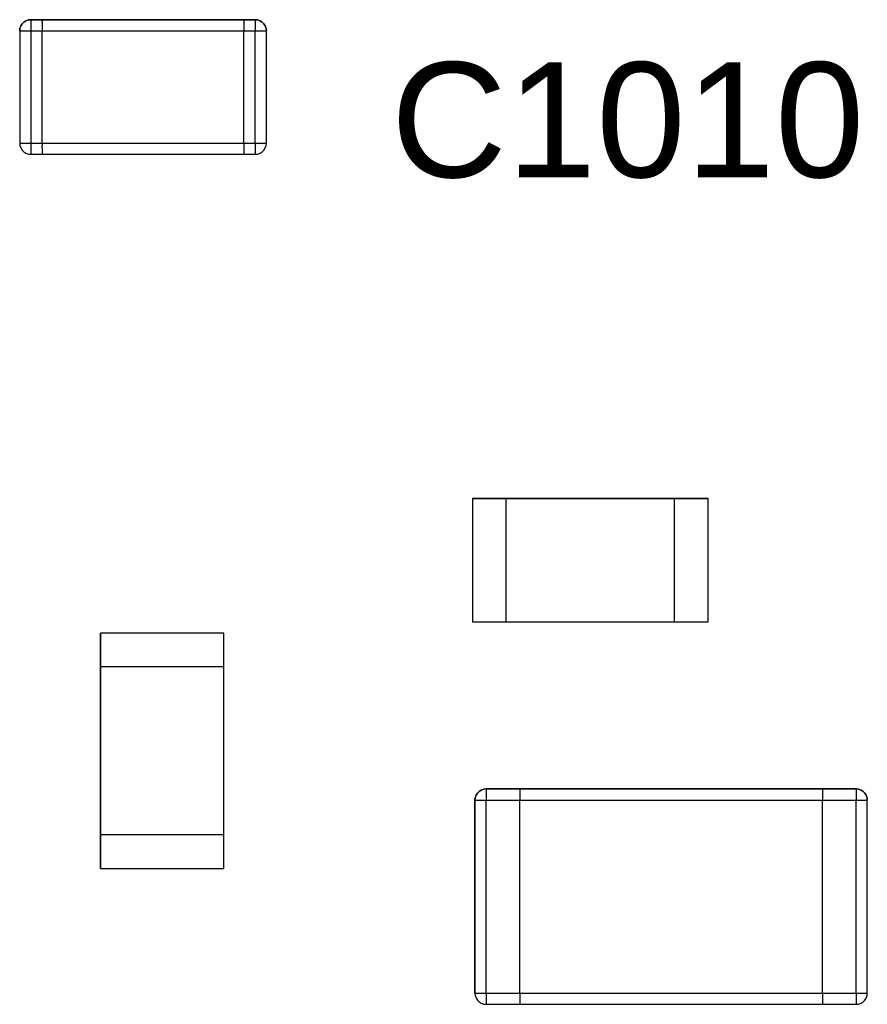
# Model space of a CAD drawing. Header units: inches. Extents: x 0 to 474, y -297 to 0.
# Tile 197 of 256: x 228.27 to 232.05, y -159.71 to -155.32. Entities that reach past the tile are written whole.
import ezdxf

# ---------------------------------------------------------------- set-up
doc = ezdxf.new("R2010")
doc.units = ezdxf.units.IN
doc.header["$MEASUREMENT"] = 0
doc.styles.add('Arial0', font='arial.ttf', dxfattribs={"height": 3.644212})

msp = doc.modelspace()

# ---------------------------------------------------------------- linework, layer by layer
at = {"color": 7, "true_color": 0xffffff}
for p, q in [((228.2758, -155.3588), (228.2748, -155.3698)), ((228.2748, -155.3698), (228.2758, -155.3588)), ((228.2798, -155.3478), (228.2758, -155.3588)), ((228.2758, -155.3588), (228.2798, -155.3478)), ((228.2858, -155.3388), (228.2798, -155.3478)), ((228.2798, -155.3478), (228.2858, -155.3388)), ((228.2938, -155.3308), (228.2858, -155.3388)), ((228.2858, -155.3388), (228.2938, -155.3308)), ((228.3028, -155.3248), (228.2938, -155.3308)), ((228.2938, -155.3308), (228.3028, -155.3248)), ((228.3138, -155.3208), (228.3028, -155.3248)), ((228.3028, -155.3248), (228.3138, -155.3208)), ((228.3248, -155.3198), (228.3138, -155.3208)), ((228.3138, -155.3208), (228.3248, -155.3198)), ((228.3748, -155.3198), (228.3248, -155.3198)), ((228.3248, -155.3198), (228.3748, -155.3198)), ((228.3248, -155.3198), (228.3248, -155.3208)), ((228.3248, -155.3208), (228.3248, -155.3248)), ((228.3248, -155.3248), (228.3248, -155.3308)), ((228.3248, -155.3308), (228.3248, -155.3388)), ((228.3248, -155.3388), (228.3248, -155.3478)), ((228.3248, -155.3478), (228.3248, -155.3588)), ((228.3248, -155.3588), (228.3248, -155.3698)), ((229.2748, -155.3198), (228.3748, -155.3198)), ((228.3748, -155.3198), (228.3748, -155.3208)), ((228.3748, -155.3198), (229.2748, -155.3198)), ((228.3748, -155.3198), (228.3748, -155.3208)), ((228.3748, -155.3208), (228.3748, -155.3248)), ((228.3748, -155.3208), (228.3748, -155.3248)), ((228.3748, -155.3308), (228.3748, -155.3248)), ((228.3748, -155.3308), (228.3748, -155.3248)), ((228.3748, -155.3308), (228.3748, -155.3388)), ((228.3748, -155.3308), (228.3748, -155.3388)), ((228.3748, -155.3388), (228.3748, -155.3478)), ((228.3748, -155.3388), (228.3748, -155.3478)), ((228.3748, -155.3478), (228.3748, -155.3588)), ((228.3748, -155.3478), (228.3748, -155.3588)), ((228.3748, -155.3588), (228.3748, -155.3698)), ((228.3748, -155.3588), (228.3748, -155.3698)), ((229.3248, -155.3198), (229.2748, -155.3198)), ((229.2748, -155.3198), (229.3248, -155.3198)), ((229.2748, -155.3198), (229.2748, -155.3208)), ((229.2748, -155.3198), (229.2748, -155.3208)), ((229.2748, -155.3208), (229.2748, -155.3248)), ((229.2748, -155.3208), (229.2748, -155.3248)), ((229.2748, -155.3248), (229.2748, -155.3308)), ((229.2748, -155.3248), (229.2748, -155.3308)), ((229.2748, -155.3308), (229.2748, -155.3388)), ((229.2748, -155.3308), (229.2748, -155.3388)), ((229.2748, -155.3388), (229.2748, -155.3478)), ((229.2748, -155.3388), (229.2748, -155.3478)), ((229.2748, -155.3478), (229.2748, -155.3588)), ((229.2748, -155.3478), (229.2748, -155.3588)), ((229.2748, -155.3588), (229.2748, -155.3698)), ((229.2748, -155.3588), (229.2748, -155.3698)), ((229.3248, -155.3208), (229.3248, -155.3198)), ((229.3248, -155.3198), (229.3358, -155.3208)), ((229.3248, -155.3198), (229.3248, -155.3208)), ((229.3358, -155.3208), (229.3248, -155.3208)), ((229.3248, -155.3208), (229.3248, -155.3248)), ((229.3248, -155.3248), (229.3248, -155.3308)), ((229.3248, -155.3308), (229.3248, -155.3388)), ((229.3248, -155.3388), (229.3248, -155.3478)), ((229.3248, -155.3478), (229.3248, -155.3588)), ((229.3248, -155.3588), (229.3248, -155.3698)), ((229.3468, -155.3248), (229.3358, -155.3208)), ((229.3358, -155.3208), (229.3468, -155.3248)), ((229.3558, -155.3308), (229.3468, -155.3248)), ((229.3468, -155.3248), (229.3558, -155.3308)), ((229.3638, -155.3388), (229.3558, -155.3308)), ((229.3558, -155.3308), (229.3638, -155.3388)), ((229.3698, -155.3478), (229.3638, -155.3388)), ((229.3638, -155.3388), (229.3698, -155.3478)), ((229.3738, -155.3588), (229.3698, -155.3478)), ((229.3698, -155.3478), (229.3738, -155.3588)), ((229.3748, -155.3698), (229.3738, -155.3588)), ((229.3738, -155.3588), (229.3748, -155.3698)), ((228.2748, -155.3698), (228.2748, -155.8698)), ((228.2748, -155.3698), (228.2748, -155.8698)), ((228.2748, -155.3698), (228.2758, -155.3698)), ((228.2758, -155.3698), (228.2798, -155.3698)), ((228.2798, -155.3698), (228.2858, -155.3698)), ((228.2858, -155.3698), (228.2938, -155.3698)), ((228.2938, -155.3698), (228.3028, -155.3698)), ((228.3028, -155.3698), (228.3138, -155.3698)), ((228.3138, -155.3698), (228.3248, -155.3698)), ((228.3248, -155.3698), (228.3748, -155.3698)), ((228.3248, -155.3698), (228.3248, -155.8698)), ((228.3748, -155.8698), (228.3748, -155.3698)), ((228.3748, -155.8698), (228.3748, -155.3698)), ((228.3748, -155.3698), (229.2748, -155.3698)), ((229.2748, -155.8698), (229.2748, -155.3698)), ((229.2748, -155.8698), (229.2748, -155.3698)), ((229.2748, -155.3698), (229.3248, -155.3698)), ((229.3248, -155.3698), (229.3358, -155.3698)), ((229.3248, -155.8698), (229.3248, -155.3698)), ((229.3358, -155.3698), (229.3468, -155.3698)), ((229.3468, -155.3698), (229.3558, -155.3698)), ((229.3558, -155.3698), (229.3638, -155.3698)), ((229.3638, -155.3698), (229.3698, -155.3698)), ((229.3698, -155.3698), (229.3738, -155.3698)), ((229.3738, -155.3698), (229.3748, -155.3698)), ((229.3748, -155.8698), (229.3748, -155.3698)), ((229.3748, -155.8698), (229.3748, -155.3698)), ((228.2748, -155.8698), (228.2758, -155.8808)), ((228.2748, -155.8698), (228.2758, -155.8808)), ((228.2748, -155.8698), (228.2758, -155.8698)), ((228.2758, -155.8698), (228.2798, -155.8698)), ((228.2758, -155.8808), (228.2798, -155.8918)), ((228.2758, -155.8808), (228.2798, -155.8918)), ((228.2798, -155.8698), (228.2858, -155.8698)), ((228.2858, -155.8698), (228.2938, -155.8698)), ((228.2938, -155.8698), (228.3028, -155.8698)), ((228.3028, -155.8698), (228.3138, -155.8698)), ((228.3138, -155.8698), (228.3248, -155.8698)), ((228.3248, -155.8698), (228.3748, -155.8698)), ((228.3248, -155.8698), (228.3248, -155.8808)), ((228.3248, -155.8808), (228.3248, -155.8918)), ((228.3748, -155.8698), (228.3748, -155.8808)), ((228.3748, -155.8698), (228.3748, -155.8808)), ((228.3748, -155.8698), (229.2748, -155.8698)), ((228.3748, -155.8918), (228.3748, -155.8808)), ((228.3748, -155.8918), (228.3748, -155.8808)), ((229.2748, -155.8698), (229.2748, -155.8808)), ((229.2748, -155.8698), (229.2748, -155.8808)), ((229.2748, -155.8698), (229.3248, -155.8698)), ((229.2748, -155.8808), (229.2748, -155.8918)), ((229.2748, -155.8808), (229.2748, -155.8918)), ((229.3248, -155.8698), (229.3358, -155.8698)), ((229.3248, -155.8698), (229.3248, -155.8808)), ((229.3248, -155.8808), (229.3248, -155.8918)), ((229.3358, -155.8698), (229.3468, -155.8698)), ((229.3468, -155.8698), (229.3558, -155.8698)), ((229.3558, -155.8698), (229.3638, -155.8698)), ((229.3638, -155.8698), (229.3698, -155.8698)), ((229.3698, -155.8698), (229.3738, -155.8698)), ((229.3698, -155.8918), (229.3738, -155.8808)), ((229.3698, -155.8918), (229.3738, -155.8808)), ((229.3738, -155.8808), (229.3748, -155.8698)), ((229.3738, -155.8808), (229.3748, -155.8698)), ((229.3738, -155.8698), (229.3748, -155.8698)), ((228.2798, -155.8918), (228.2858, -155.9008)), ((228.2798, -155.8918), (228.2858, -155.9008)), ((228.2858, -155.9008), (228.2938, -155.9088)), ((228.2858, -155.9008), (228.2938, -155.9088)), ((228.2938, -155.9088), (228.3028, -155.9148)), ((228.2938, -155.9088), (228.3028, -155.9148)), ((228.3028, -155.9148), (228.3138, -155.9188)), ((228.3028, -155.9148), (228.3138, -155.9188)), ((228.3138, -155.9188), (228.3248, -155.9198)), ((228.3138, -155.9188), (228.3248, -155.9198)), ((228.3248, -155.8918), (228.3248, -155.9008)), ((228.3248, -155.9008), (228.3248, -155.9088)), ((228.3248, -155.9088), (228.3248, -155.9148)), ((228.3248, -155.9148), (228.3248, -155.9188)), ((228.3248, -155.9188), (228.3248, -155.9198)), ((228.3248, -155.9198), (228.3748, -155.9198)), ((228.3248, -155.9198), (228.3748, -155.9198)), ((228.3748, -155.8918), (228.3748, -155.9008)), ((228.3748, -155.8918), (228.3748, -155.9008)), ((228.3748, -155.9008), (228.3748, -155.9088)), ((228.3748, -155.9008), (228.3748, -155.9088)), ((228.3748, -155.9088), (228.3748, -155.9148)), ((228.3748, -155.9088), (228.3748, -155.9148)), ((228.3748, -155.9148), (228.3748, -155.9188)), ((228.3748, -155.9148), (228.3748, -155.9188)), ((228.3748, -155.9188), (228.3748, -155.9198)), ((228.3748, -155.9188), (228.3748, -155.9198)), ((228.3748, -155.9198), (229.2748, -155.9198)), ((228.3748, -155.9198), (229.2748, -155.9198)), ((229.2748, -155.8918), (229.2748, -155.9008)), ((229.2748, -155.8918), (229.2748, -155.9008)), ((229.2748, -155.9008), (229.2748, -155.9088)), ((229.2748, -155.9008), (229.2748, -155.9088)), ((229.2748, -155.9088), (229.2748, -155.9148)), ((229.2748, -155.9088), (229.2748, -155.9148)), ((229.2748, -155.9148), (229.2748, -155.9188)), ((229.2748, -155.9148), (229.2748, -155.9188)), ((229.2748, -155.9188), (229.2748, -155.9198)), ((229.2748, -155.9188), (229.2748, -155.9198)), ((229.2748, -155.9198), (229.3248, -155.9198)), ((229.2748, -155.9198), (229.3248, -155.9198)), ((229.3248, -155.8918), (229.3248, -155.9008)), ((229.3248, -155.9008), (229.3248, -155.9088)), ((229.3248, -155.9088), (229.3248, -155.9148)), ((229.3248, -155.9148), (229.3248, -155.9188)), ((229.3248, -155.9198), (229.3248, -155.9188)), ((229.3248, -155.9188), (229.3358, -155.9188)), ((229.3248, -155.9198), (229.3358, -155.9188)), ((229.3248, -155.9188), (229.3248, -155.9198)), ((229.3358, -155.9188), (229.3468, -155.9148)), ((229.3358, -155.9188), (229.3468, -155.9148)), ((229.3468, -155.9148), (229.3558, -155.9088)), ((229.3468, -155.9148), (229.3558, -155.9088)), ((229.3558, -155.9088), (229.3638, -155.9008)), ((229.3558, -155.9088), (229.3638, -155.9008)), ((229.3638, -155.9008), (229.3698, -155.8918)), ((229.3638, -155.9008), (229.3698, -155.8918)), ((230.2948, -157.4548), (230.2948, -158.0048)), ((230.4448, -157.4548), (230.2948, -157.4548)), ((230.2948, -157.4548), (230.4448, -157.4548)), ((230.2948, -157.4548), (230.2948, -158.0048)), ((231.1948, -157.4548), (230.4448, -157.4548)), ((230.4448, -157.4548), (231.1948, -157.4548)), ((230.4448, -158.0048), (230.4448, -157.4548)), ((230.4448, -157.4548), (231.1948, -157.4548)), ((230.4448, -158.0048), (230.4448, -157.4548)), ((231.3448, -157.4548), (231.1948, -157.4548)), ((231.1948, -158.0048), (231.1948, -157.4548)), ((231.1948, -157.4548), (231.3448, -157.4548)), ((231.1948, -158.0048), (231.1948, -157.4548)), ((231.3448, -158.0048), (231.3448, -157.4548)), ((231.3448, -158.0048), (231.3448, -157.4548)), ((230.2948, -158.0048), (230.4448, -158.0048)), ((230.2948, -158.0048), (230.4448, -158.0048)), ((230.4448, -158.0048), (231.1948, -158.0048)), ((230.4448, -158.0048), (231.1948, -158.0048)), ((230.4448, -158.0048), (231.1948, -158.0048)), ((231.1948, -158.0048), (231.3448, -158.0048)), ((231.1948, -158.0048), (231.3448, -158.0048)), ((229.1848, -158.0548), (228.6348, -158.0548)), ((228.6348, -158.0548), (228.6348, -158.2048)), ((228.6348, -158.2048), (228.6348, -158.0548)), ((229.1848, -158.0548), (228.6348, -158.0548)), ((229.1848, -158.2048), (229.1848, -158.0548)), ((229.1848, -158.2048), (229.1848, -158.0548)), ((228.6348, -158.2048), (228.6348, -158.9548)), ((228.6348, -158.9548), (228.6348, -158.2048)), ((229.1848, -158.2048), (228.6348, -158.2048)), ((228.6348, -158.9548), (228.6348, -158.2048)), ((229.1848, -158.2048), (228.6348, -158.2048)), ((229.1848, -158.9548), (229.1848, -158.2048)), ((229.1848, -158.9548), (229.1848, -158.2048)), ((229.1848, -158.9548), (229.1848, -158.2048)), ((230.3098, -158.7778), (230.3058, -158.7888)), ((230.3058, -158.7888), (230.3098, -158.7778)), ((230.3158, -158.7688), (230.3098, -158.7778)), ((230.3098, -158.7778), (230.3158, -158.7688)), ((230.3238, -158.7608), (230.3158, -158.7688)), ((230.3158, -158.7688), (230.3238, -158.7608)), ((230.3328, -158.7548), (230.3238, -158.7608)), ((230.3238, -158.7608), (230.3328, -158.7548)), ((230.3438, -158.7508), (230.3328, -158.7548)), ((230.3328, -158.7548), (230.3438, -158.7508)), ((230.3548, -158.7498), (230.3438, -158.7508)), ((230.3438, -158.7508), (230.3548, -158.7498)), ((230.5048, -158.7498), (230.3548, -158.7498)), ((230.3548, -158.7498), (230.5048, -158.7498)), ((230.3548, -158.7498), (230.3548, -158.7508)), ((230.3548, -158.7508), (230.3548, -158.7548)), ((230.3548, -158.7548), (230.3548, -158.7608)), ((230.3548, -158.7608), (230.3548, -158.7688)), ((230.3548, -158.7688), (230.3548, -158.7778)), ((230.3548, -158.7778), (230.3548, -158.7888)), ((231.8548, -158.7498), (230.5048, -158.7498)), ((230.5048, -158.7498), (230.5048, -158.7508)), ((230.5048, -158.7498), (231.8548, -158.7498)), ((230.5048, -158.7498), (230.5048, -158.7508)), ((230.5048, -158.7508), (230.5048, -158.7548)), ((230.5048, -158.7508), (230.5048, -158.7548)), ((230.5048, -158.7548), (230.5048, -158.7608)), ((230.5048, -158.7548), (230.5048, -158.7608)), ((230.5048, -158.7608), (230.5048, -158.7688)), ((230.5048, -158.7608), (230.5048, -158.7688)), ((230.5048, -158.7688), (230.5048, -158.7778)), ((230.5048, -158.7688), (230.5048, -158.7778)), ((230.5048, -158.7778), (230.5048, -158.7888)), ((230.5048, -158.7778), (230.5048, -158.7888)), ((232.0048, -158.7498), (231.8548, -158.7498)), ((231.8548, -158.7498), (232.0048, -158.7498)), ((231.8548, -158.7498), (231.8548, -158.7508)), ((231.8548, -158.7498), (231.8548, -158.7508)), ((231.8548, -158.7508), (231.8548, -158.7548)), ((231.8548, -158.7508), (231.8548, -158.7548)), ((231.8548, -158.7548), (231.8548, -158.7608)), ((231.8548, -158.7548), (231.8548, -158.7608)), ((231.8548, -158.7608), (231.8548, -158.7688)), ((231.8548, -158.7608), (231.8548, -158.7688)), ((231.8548, -158.7688), (231.8548, -158.7778)), ((231.8548, -158.7688), (231.8548, -158.7778)), ((231.8548, -158.7778), (231.8548, -158.7888)), ((231.8548, -158.7778), (231.8548, -158.7888)), ((232.0048, -158.7508), (232.0048, -158.7498)), ((232.0048, -158.7498), (232.0158, -158.7508)), ((232.0048, -158.7498), (232.0048, -158.7508)), ((232.0158, -158.7508), (232.0048, -158.7508)), ((232.0048, -158.7508), (232.0048, -158.7548)), ((232.0048, -158.7548), (232.0048, -158.7608)), ((232.0048, -158.7608), (232.0048, -158.7688)), ((232.0048, -158.7688), (232.0048, -158.7778)), ((232.0048, -158.7778), (232.0048, -158.7888)), ((232.0268, -158.7548), (232.0158, -158.7508)), ((232.0158, -158.7508), (232.0268, -158.7548)), ((232.0358, -158.7608), (232.0268, -158.7548)), ((232.0268, -158.7548), (232.0358, -158.7608)), ((232.0438, -158.7688), (232.0358, -158.7608)), ((232.0358, -158.7608), (232.0438, -158.7688)), ((232.0498, -158.7778), (232.0438, -158.7688)), ((232.0438, -158.7688), (232.0498, -158.7778)), ((232.0538, -158.7888), (232.0498, -158.7778)), ((232.0498, -158.7778), (232.0538, -158.7888)), ((230.3058, -158.7888), (230.3048, -158.7998)), ((230.3048, -158.7998), (230.3058, -158.7888)), ((230.3048, -158.7998), (230.3048, -159.6598)), ((230.3048, -159.6598), (230.3048, -158.7998)), ((230.3048, -158.7998), (230.3058, -158.7998)), ((230.3058, -158.7998), (230.3098, -158.7998)), ((230.3098, -158.7998), (230.3158, -158.7998)), ((230.3158, -158.7998), (230.3238, -158.7998)), ((230.3238, -158.7998), (230.3328, -158.7998)), ((230.3328, -158.7998), (230.3438, -158.7998)), ((230.3438, -158.7998), (230.3548, -158.7998)), ((230.3548, -158.7888), (230.3548, -158.7998)), ((230.3548, -158.7998), (230.5048, -158.7998)), ((230.3548, -159.6598), (230.3548, -158.7998)), ((230.5048, -158.7888), (230.5048, -158.7998)), ((230.5048, -158.7888), (230.5048, -158.7998)), ((230.5048, -159.6598), (230.5048, -158.7998)), ((230.5048, -159.6598), (230.5048, -158.7998)), ((230.5048, -158.7998), (231.8548, -158.7998)), ((231.8548, -158.7888), (231.8548, -158.7998)), ((231.8548, -158.7888), (231.8548, -158.7998)), ((231.8548, -159.6598), (231.8548, -158.7998)), ((231.8548, -159.6598), (231.8548, -158.7998)), ((231.8548, -158.7998), (232.0048, -158.7998)), ((232.0048, -158.7888), (232.0048, -158.7998)), ((232.0048, -158.7998), (232.0158, -158.7998)), ((232.0048, -159.6598), (232.0048, -158.7998)), ((232.0158, -158.7998), (232.0268, -158.7998)), ((232.0268, -158.7998), (232.0358, -158.7998)), ((232.0358, -158.7998), (232.0438, -158.7998)), ((232.0438, -158.7998), (232.0498, -158.7998)), ((232.0498, -158.7998), (232.0538, -158.7998)), ((232.0548, -158.7998), (232.0538, -158.7888)), ((232.0538, -158.7888), (232.0548, -158.7998)), ((232.0538, -158.7998), (232.0548, -158.7998)), ((232.0548, -159.6598), (232.0548, -158.7998)), ((232.0548, -159.6598), (232.0548, -158.7998)), ((228.6348, -158.9548), (228.6348, -159.1048)), ((228.6348, -159.1048), (228.6348, -158.9548)), ((229.1848, -158.9548), (228.6348, -158.9548)), ((229.1848, -158.9548), (228.6348, -158.9548)), ((229.1848, -159.1048), (229.1848, -158.9548)), ((229.1848, -159.1048), (229.1848, -158.9548)), ((228.6348, -159.1048), (229.1848, -159.1048)), ((228.6348, -159.1048), (229.1848, -159.1048)), ((230.3048, -159.6598), (230.3058, -159.6708)), ((230.3048, -159.6598), (230.3058, -159.6708)), ((230.3048, -159.6598), (230.3058, -159.6598)), ((230.3058, -159.6598), (230.3098, -159.6598)), ((230.3098, -159.6598), (230.3158, -159.6598)), ((230.3158, -159.6598), (230.3238, -159.6598)), ((230.3238, -159.6598), (230.3328, -159.6598)), ((230.3328, -159.6598), (230.3438, -159.6598)), ((230.3438, -159.6598), (230.3548, -159.6598)), ((230.3548, -159.6598), (230.5048, -159.6598)), ((230.3548, -159.6598), (230.3548, -159.6708)), ((230.5048, -159.6598), (230.5048, -159.6708)), ((230.5048, -159.6598), (230.5048, -159.6708)), ((230.5048, -159.6598), (231.8548, -159.6598)), ((231.8548, -159.6598), (231.8548, -159.6708)), ((231.8548, -159.6598), (231.8548, -159.6708)), ((231.8548, -159.6598), (232.0048, -159.6598)), ((232.0048, -159.6598), (232.0158, -159.6598)), ((232.0048, -159.6598), (232.0048, -159.6708)), ((232.0158, -159.6598), (232.0268, -159.6598)), ((232.0268, -159.6598), (232.0358, -159.6598)), ((232.0358, -159.6598), (232.0438, -159.6598)), ((232.0438, -159.6598), (232.0498, -159.6598)), ((232.0498, -159.6598), (232.0538, -159.6598)), ((232.0538, -159.6708), (232.0548, -159.6598)), ((232.0538, -159.6708), (232.0548, -159.6598)), ((232.0538, -159.6598), (232.0548, -159.6598)), ((230.3058, -159.6708), (230.3098, -159.6818)), ((230.3058, -159.6708), (230.3098, -159.6818)), ((230.3098, -159.6818), (230.3158, -159.6908)), ((230.3098, -159.6818), (230.3158, -159.6908)), ((230.3158, -159.6908), (230.3238, -159.6988)), ((230.3158, -159.6908), (230.3238, -159.6988)), ((230.3238, -159.6988), (230.3328, -159.7048)), ((230.3238, -159.6988), (230.3328, -159.7048)), ((230.3328, -159.7048), (230.3438, -159.7088)), ((230.3328, -159.7048), (230.3438, -159.7088)), ((230.3548, -159.6708), (230.3548, -159.6818)), ((230.3548, -159.6818), (230.3548, -159.6908)), ((230.3548, -159.6908), (230.3548, -159.6988)), ((230.3548, -159.6988), (230.3548, -159.7048)), ((230.3548, -159.7048), (230.3548, -159.7088)), ((230.5048, -159.6708), (230.5048, -159.6818)), ((230.5048, -159.6708), (230.5048, -159.6818)), ((230.5048, -159.6818), (230.5048, -159.6908)), ((230.5048, -159.6818), (230.5048, -159.6908)), ((230.5048, -159.6908), (230.5048, -159.6988)), ((230.5048, -159.6908), (230.5048, -159.6988)), ((230.5048, -159.6988), (230.5048, -159.7048)), ((230.5048, -159.6988), (230.5048, -159.7048)), ((230.5048, -159.7048), (230.5048, -159.7088)), ((230.5048, -159.7048), (230.5048, -159.7088)), ((231.8548, -159.6708), (231.8548, -159.6818)), ((231.8548, -159.6708), (231.8548, -159.6818)), ((231.8548, -159.6818), (231.8548, -159.6908)), ((231.8548, -159.6818), (231.8548, -159.6908)), ((231.8548, -159.6908), (231.8548, -159.6988)), ((231.8548, -159.6908), (231.8548, -159.6988)), ((231.8548, -159.6988), (231.8548, -159.7048)), ((231.8548, -159.6988), (231.8548, -159.7048)), ((231.8548, -159.7048), (231.8548, -159.7088)), ((231.8548, -159.7048), (231.8548, -159.7088)), ((232.0048, -159.6708), (232.0048, -159.6818)), ((232.0048, -159.6818), (232.0048, -159.6908)), ((232.0048, -159.6908), (232.0048, -159.6988)), ((232.0048, -159.6988), (232.0048, -159.7048)), ((232.0048, -159.7048), (232.0048, -159.7088)), ((232.0158, -159.7088), (232.0268, -159.7048)), ((232.0158, -159.7088), (232.0268, -159.7048)), ((232.0268, -159.7048), (232.0358, -159.6988)), ((232.0268, -159.7048), (232.0358, -159.6988)), ((232.0358, -159.6988), (232.0438, -159.6908)), ((232.0358, -159.6988), (232.0438, -159.6908)), ((232.0438, -159.6908), (232.0498, -159.6818)), ((232.0438, -159.6908), (232.0498, -159.6818)), ((232.0498, -159.6818), (232.0538, -159.6708)), ((232.0498, -159.6818), (232.0538, -159.6708)), ((230.3438, -159.7088), (230.3548, -159.7098)), ((230.3438, -159.7088), (230.3548, -159.7098)), ((230.3548, -159.7088), (230.3548, -159.7098)), ((230.3548, -159.7098), (230.5048, -159.7098)), ((230.3548, -159.7098), (230.5048, -159.7098)), ((230.5048, -159.7088), (230.5048, -159.7098)), ((230.5048, -159.7088), (230.5048, -159.7098)), ((230.5048, -159.7098), (231.8548, -159.7098)), ((230.5048, -159.7098), (231.8548, -159.7098)), ((231.8548, -159.7088), (231.8548, -159.7098)), ((231.8548, -159.7088), (231.8548, -159.7098)), ((231.8548, -159.7098), (232.0048, -159.7098)), ((231.8548, -159.7098), (232.0048, -159.7098)), ((232.0048, -159.7098), (232.0048, -159.7088)), ((232.0048, -159.7088), (232.0158, -159.7088)), ((232.0048, -159.7098), (232.0158, -159.7088)), ((232.0048, -159.7088), (232.0048, -159.7098))]:
    msp.add_line(p, q, dxfattribs=at)
at = {"color": 18, "true_color": 0x000000}
for p, q in [((228.2758, -155.3588), (228.2748, -155.3698)), ((228.2748, -155.3698), (228.2758, -155.3588)), ((228.2798, -155.3478), (228.2758, -155.3588)), ((228.2758, -155.3588), (228.2798, -155.3478)), ((228.2858, -155.3388), (228.2798, -155.3478)), ((228.2798, -155.3478), (228.2858, -155.3388)), ((228.2938, -155.3308), (228.2858, -155.3388)), ((228.2858, -155.3388), (228.2938, -155.3308)), ((228.3028, -155.3248), (228.2938, -155.3308)), ((228.2938, -155.3308), (228.3028, -155.3248)), ((228.3138, -155.3208), (228.3028, -155.3248)), ((228.3028, -155.3248), (228.3138, -155.3208)), ((228.3248, -155.3198), (228.3138, -155.3208)), ((228.3138, -155.3208), (228.3248, -155.3198)), ((228.3748, -155.3198), (228.3248, -155.3198)), ((228.3248, -155.3198), (228.3748, -155.3198)), ((228.3248, -155.3198), (228.3248, -155.3208)), ((228.3248, -155.3208), (228.3248, -155.3248)), ((228.3248, -155.3248), (228.3248, -155.3308)), ((228.3248, -155.3308), (228.3248, -155.3388)), ((228.3248, -155.3388), (228.3248, -155.3478)), ((228.3248, -155.3478), (228.3248, -155.3588)), ((228.3248, -155.3588), (228.3248, -155.3698)), ((229.2748, -155.3198), (228.3748, -155.3198)), ((228.3748, -155.3198), (228.3748, -155.3208)), ((228.3748, -155.3198), (229.2748, -155.3198)), ((228.3748, -155.3198), (228.3748, -155.3208)), ((228.3748, -155.3208), (228.3748, -155.3248)), ((228.3748, -155.3208), (228.3748, -155.3248)), ((228.3748, -155.3308), (228.3748, -155.3248)), ((228.3748, -155.3308), (228.3748, -155.3248)), ((228.3748, -155.3308), (228.3748, -155.3388)), ((228.3748, -155.3308), (228.3748, -155.3388)), ((228.3748, -155.3388), (228.3748, -155.3478)), ((228.3748, -155.3388), (228.3748, -155.3478)), ((228.3748, -155.3478), (228.3748, -155.3588)), ((228.3748, -155.3478), (228.3748, -155.3588)), ((228.3748, -155.3588), (228.3748, -155.3698)), ((228.3748, -155.3588), (228.3748, -155.3698)), ((229.3248, -155.3198), (229.2748, -155.3198)), ((229.2748, -155.3198), (229.3248, -155.3198)), ((229.2748, -155.3198), (229.2748, -155.3208)), ((229.2748, -155.3198), (229.2748, -155.3208)), ((229.2748, -155.3208), (229.2748, -155.3248)), ((229.2748, -155.3208), (229.2748, -155.3248)), ((229.2748, -155.3248), (229.2748, -155.3308)), ((229.2748, -155.3248), (229.2748, -155.3308)), ((229.2748, -155.3308), (229.2748, -155.3388)), ((229.2748, -155.3308), (229.2748, -155.3388)), ((229.2748, -155.3388), (229.2748, -155.3478)), ((229.2748, -155.3388), (229.2748, -155.3478)), ((229.2748, -155.3478), (229.2748, -155.3588)), ((229.2748, -155.3478), (229.2748, -155.3588)), ((229.2748, -155.3588), (229.2748, -155.3698)), ((229.2748, -155.3588), (229.2748, -155.3698)), ((229.3248, -155.3208), (229.3248, -155.3198)), ((229.3248, -155.3198), (229.3358, -155.3208)), ((229.3248, -155.3198), (229.3248, -155.3208)), ((229.3358, -155.3208), (229.3248, -155.3208)), ((229.3248, -155.3208), (229.3248, -155.3248)), ((229.3248, -155.3248), (229.3248, -155.3308)), ((229.3248, -155.3308), (229.3248, -155.3388)), ((229.3248, -155.3388), (229.3248, -155.3478)), ((229.3248, -155.3478), (229.3248, -155.3588)), ((229.3248, -155.3588), (229.3248, -155.3698)), ((229.3468, -155.3248), (229.3358, -155.3208)), ((229.3358, -155.3208), (229.3468, -155.3248)), ((229.3558, -155.3308), (229.3468, -155.3248)), ((229.3468, -155.3248), (229.3558, -155.3308)), ((229.3638, -155.3388), (229.3558, -155.3308)), ((229.3558, -155.3308), (229.3638, -155.3388)), ((229.3698, -155.3478), (229.3638, -155.3388)), ((229.3638, -155.3388), (229.3698, -155.3478)), ((229.3738, -155.3588), (229.3698, -155.3478)), ((229.3698, -155.3478), (229.3738, -155.3588)), ((229.3748, -155.3698), (229.3738, -155.3588)), ((229.3738, -155.3588), (229.3748, -155.3698)), ((228.2748, -155.3698), (228.2748, -155.8698)), ((228.2748, -155.3698), (228.2748, -155.8698)), ((228.2748, -155.3698), (228.2758, -155.3698)), ((228.2758, -155.3698), (228.2798, -155.3698)), ((228.2798, -155.3698), (228.2858, -155.3698)), ((228.2858, -155.3698), (228.2938, -155.3698)), ((228.2938, -155.3698), (228.3028, -155.3698)), ((228.3028, -155.3698), (228.3138, -155.3698)), ((228.3138, -155.3698), (228.3248, -155.3698)), ((228.3248, -155.3698), (228.3748, -155.3698)), ((228.3248, -155.3698), (228.3248, -155.8698)), ((228.3748, -155.8698), (228.3748, -155.3698)), ((228.3748, -155.8698), (228.3748, -155.3698)), ((228.3748, -155.3698), (229.2748, -155.3698)), ((229.2748, -155.8698), (229.2748, -155.3698)), ((229.2748, -155.8698), (229.2748, -155.3698)), ((229.2748, -155.3698), (229.3248, -155.3698)), ((229.3248, -155.3698), (229.3358, -155.3698)), ((229.3248, -155.8698), (229.3248, -155.3698)), ((229.3358, -155.3698), (229.3468, -155.3698)), ((229.3468, -155.3698), (229.3558, -155.3698)), ((229.3558, -155.3698), (229.3638, -155.3698)), ((229.3638, -155.3698), (229.3698, -155.3698)), ((229.3698, -155.3698), (229.3738, -155.3698)), ((229.3738, -155.3698), (229.3748, -155.3698)), ((229.3748, -155.8698), (229.3748, -155.3698)), ((229.3748, -155.8698), (229.3748, -155.3698)), ((228.2748, -155.8698), (228.2758, -155.8808)), ((228.2748, -155.8698), (228.2758, -155.8808)), ((228.2748, -155.8698), (228.2758, -155.8698)), ((228.2758, -155.8698), (228.2798, -155.8698)), ((228.2758, -155.8808), (228.2798, -155.8918)), ((228.2758, -155.8808), (228.2798, -155.8918)), ((228.2798, -155.8698), (228.2858, -155.8698)), ((228.2858, -155.8698), (228.2938, -155.8698)), ((228.2938, -155.8698), (228.3028, -155.8698)), ((228.3028, -155.8698), (228.3138, -155.8698)), ((228.3138, -155.8698), (228.3248, -155.8698)), ((228.3248, -155.8698), (228.3748, -155.8698)), ((228.3248, -155.8698), (228.3248, -155.8808)), ((228.3248, -155.8808), (228.3248, -155.8918)), ((228.3748, -155.8698), (228.3748, -155.8808)), ((228.3748, -155.8698), (228.3748, -155.8808)), ((228.3748, -155.8698), (229.2748, -155.8698)), ((228.3748, -155.8918), (228.3748, -155.8808)), ((228.3748, -155.8918), (228.3748, -155.8808)), ((229.2748, -155.8698), (229.2748, -155.8808)), ((229.2748, -155.8698), (229.2748, -155.8808)), ((229.2748, -155.8698), (229.3248, -155.8698)), ((229.2748, -155.8808), (229.2748, -155.8918)), ((229.2748, -155.8808), (229.2748, -155.8918)), ((229.3248, -155.8698), (229.3358, -155.8698)), ((229.3248, -155.8698), (229.3248, -155.8808)), ((229.3248, -155.8808), (229.3248, -155.8918)), ((229.3358, -155.8698), (229.3468, -155.8698)), ((229.3468, -155.8698), (229.3558, -155.8698)), ((229.3558, -155.8698), (229.3638, -155.8698)), ((229.3638, -155.8698), (229.3698, -155.8698)), ((229.3698, -155.8698), (229.3738, -155.8698)), ((229.3698, -155.8918), (229.3738, -155.8808)), ((229.3698, -155.8918), (229.3738, -155.8808)), ((229.3738, -155.8808), (229.3748, -155.8698)), ((229.3738, -155.8808), (229.3748, -155.8698)), ((229.3738, -155.8698), (229.3748, -155.8698)), ((228.2798, -155.8918), (228.2858, -155.9008)), ((228.2798, -155.8918), (228.2858, -155.9008)), ((228.2858, -155.9008), (228.2938, -155.9088)), ((228.2858, -155.9008), (228.2938, -155.9088)), ((228.2938, -155.9088), (228.3028, -155.9148)), ((228.2938, -155.9088), (228.3028, -155.9148)), ((228.3028, -155.9148), (228.3138, -155.9188)), ((228.3028, -155.9148), (228.3138, -155.9188)), ((228.3138, -155.9188), (228.3248, -155.9198)), ((228.3138, -155.9188), (228.3248, -155.9198)), ((228.3248, -155.8918), (228.3248, -155.9008)), ((228.3248, -155.9008), (228.3248, -155.9088)), ((228.3248, -155.9088), (228.3248, -155.9148)), ((228.3248, -155.9148), (228.3248, -155.9188)), ((228.3248, -155.9188), (228.3248, -155.9198)), ((228.3248, -155.9198), (228.3748, -155.9198)), ((228.3248, -155.9198), (228.3748, -155.9198)), ((228.3748, -155.8918), (228.3748, -155.9008)), ((228.3748, -155.8918), (228.3748, -155.9008)), ((228.3748, -155.9008), (228.3748, -155.9088)), ((228.3748, -155.9008), (228.3748, -155.9088)), ((228.3748, -155.9088), (228.3748, -155.9148)), ((228.3748, -155.9088), (228.3748, -155.9148)), ((228.3748, -155.9148), (228.3748, -155.9188)), ((228.3748, -155.9148), (228.3748, -155.9188)), ((228.3748, -155.9188), (228.3748, -155.9198)), ((228.3748, -155.9188), (228.3748, -155.9198)), ((228.3748, -155.9198), (229.2748, -155.9198)), ((228.3748, -155.9198), (229.2748, -155.9198)), ((229.2748, -155.8918), (229.2748, -155.9008)), ((229.2748, -155.8918), (229.2748, -155.9008)), ((229.2748, -155.9008), (229.2748, -155.9088)), ((229.2748, -155.9008), (229.2748, -155.9088)), ((229.2748, -155.9088), (229.2748, -155.9148)), ((229.2748, -155.9088), (229.2748, -155.9148)), ((229.2748, -155.9148), (229.2748, -155.9188)), ((229.2748, -155.9148), (229.2748, -155.9188)), ((229.2748, -155.9188), (229.2748, -155.9198)), ((229.2748, -155.9188), (229.2748, -155.9198)), ((229.2748, -155.9198), (229.3248, -155.9198)), ((229.2748, -155.9198), (229.3248, -155.9198)), ((229.3248, -155.8918), (229.3248, -155.9008)), ((229.3248, -155.9008), (229.3248, -155.9088)), ((229.3248, -155.9088), (229.3248, -155.9148)), ((229.3248, -155.9148), (229.3248, -155.9188)), ((229.3248, -155.9198), (229.3248, -155.9188)), ((229.3248, -155.9188), (229.3358, -155.9188)), ((229.3248, -155.9198), (229.3358, -155.9188)), ((229.3248, -155.9188), (229.3248, -155.9198)), ((229.3358, -155.9188), (229.3468, -155.9148)), ((229.3358, -155.9188), (229.3468, -155.9148)), ((229.3468, -155.9148), (229.3558, -155.9088)), ((229.3468, -155.9148), (229.3558, -155.9088)), ((229.3558, -155.9088), (229.3638, -155.9008)), ((229.3558, -155.9088), (229.3638, -155.9008)), ((229.3638, -155.9008), (229.3698, -155.8918)), ((229.3638, -155.9008), (229.3698, -155.8918)), ((230.2948, -157.4548), (230.2948, -158.0048)), ((230.4448, -157.4548), (230.2948, -157.4548)), ((230.2948, -157.4548), (230.4448, -157.4548)), ((230.2948, -157.4548), (230.2948, -158.0048)), ((231.1948, -157.4548), (230.4448, -157.4548)), ((230.4448, -157.4548), (231.1948, -157.4548)), ((230.4448, -158.0048), (230.4448, -157.4548)), ((230.4448, -157.4548), (231.1948, -157.4548)), ((230.4448, -158.0048), (230.4448, -157.4548)), ((231.3448, -157.4548), (231.1948, -157.4548)), ((231.1948, -158.0048), (231.1948, -157.4548)), ((231.1948, -157.4548), (231.3448, -157.4548)), ((231.1948, -158.0048), (231.1948, -157.4548)), ((231.3448, -158.0048), (231.3448, -157.4548)), ((231.3448, -158.0048), (231.3448, -157.4548)), ((230.2948, -158.0048), (230.4448, -158.0048)), ((230.2948, -158.0048), (230.4448, -158.0048)), ((230.4448, -158.0048), (231.1948, -158.0048)), ((230.4448, -158.0048), (231.1948, -158.0048)), ((230.4448, -158.0048), (231.1948, -158.0048)), ((231.1948, -158.0048), (231.3448, -158.0048)), ((231.1948, -158.0048), (231.3448, -158.0048)), ((229.1848, -158.0548), (228.6348, -158.0548)), ((228.6348, -158.0548), (228.6348, -158.2048)), ((228.6348, -158.2048), (228.6348, -158.0548)), ((229.1848, -158.0548), (228.6348, -158.0548)), ((229.1848, -158.2048), (229.1848, -158.0548)), ((229.1848, -158.2048), (229.1848, -158.0548)), ((228.6348, -158.2048), (228.6348, -158.9548)), ((228.6348, -158.9548), (228.6348, -158.2048)), ((229.1848, -158.2048), (228.6348, -158.2048)), ((228.6348, -158.9548), (228.6348, -158.2048)), ((229.1848, -158.2048), (228.6348, -158.2048)), ((229.1848, -158.9548), (229.1848, -158.2048)), ((229.1848, -158.9548), (229.1848, -158.2048)), ((229.1848, -158.9548), (229.1848, -158.2048)), ((230.3098, -158.7778), (230.3058, -158.7888)), ((230.3058, -158.7888), (230.3098, -158.7778)), ((230.3158, -158.7688), (230.3098, -158.7778)), ((230.3098, -158.7778), (230.3158, -158.7688)), ((230.3238, -158.7608), (230.3158, -158.7688)), ((230.3158, -158.7688), (230.3238, -158.7608)), ((230.3328, -158.7548), (230.3238, -158.7608)), ((230.3238, -158.7608), (230.3328, -158.7548)), ((230.3438, -158.7508), (230.3328, -158.7548)), ((230.3328, -158.7548), (230.3438, -158.7508)), ((230.3548, -158.7498), (230.3438, -158.7508)), ((230.3438, -158.7508), (230.3548, -158.7498)), ((230.5048, -158.7498), (230.3548, -158.7498)), ((230.3548, -158.7498), (230.5048, -158.7498)), ((230.3548, -158.7498), (230.3548, -158.7508)), ((230.3548, -158.7508), (230.3548, -158.7548)), ((230.3548, -158.7548), (230.3548, -158.7608)), ((230.3548, -158.7608), (230.3548, -158.7688)), ((230.3548, -158.7688), (230.3548, -158.7778)), ((230.3548, -158.7778), (230.3548, -158.7888)), ((231.8548, -158.7498), (230.5048, -158.7498)), ((230.5048, -158.7498), (230.5048, -158.7508)), ((230.5048, -158.7498), (231.8548, -158.7498)), ((230.5048, -158.7498), (230.5048, -158.7508)), ((230.5048, -158.7508), (230.5048, -158.7548)), ((230.5048, -158.7508), (230.5048, -158.7548)), ((230.5048, -158.7548), (230.5048, -158.7608)), ((230.5048, -158.7548), (230.5048, -158.7608)), ((230.5048, -158.7608), (230.5048, -158.7688)), ((230.5048, -158.7608), (230.5048, -158.7688)), ((230.5048, -158.7688), (230.5048, -158.7778)), ((230.5048, -158.7688), (230.5048, -158.7778)), ((230.5048, -158.7778), (230.5048, -158.7888)), ((230.5048, -158.7778), (230.5048, -158.7888)), ((232.0048, -158.7498), (231.8548, -158.7498)), ((231.8548, -158.7498), (232.0048, -158.7498)), ((231.8548, -158.7498), (231.8548, -158.7508)), ((231.8548, -158.7498), (231.8548, -158.7508)), ((231.8548, -158.7508), (231.8548, -158.7548)), ((231.8548, -158.7508), (231.8548, -158.7548)), ((231.8548, -158.7548), (231.8548, -158.7608)), ((231.8548, -158.7548), (231.8548, -158.7608)), ((231.8548, -158.7608), (231.8548, -158.7688)), ((231.8548, -158.7608), (231.8548, -158.7688)), ((231.8548, -158.7688), (231.8548, -158.7778)), ((231.8548, -158.7688), (231.8548, -158.7778)), ((231.8548, -158.7778), (231.8548, -158.7888)), ((231.8548, -158.7778), (231.8548, -158.7888)), ((232.0048, -158.7508), (232.0048, -158.7498)), ((232.0048, -158.7498), (232.0158, -158.7508)), ((232.0048, -158.7498), (232.0048, -158.7508)), ((232.0158, -158.7508), (232.0048, -158.7508)), ((232.0048, -158.7508), (232.0048, -158.7548)), ((232.0048, -158.7548), (232.0048, -158.7608)), ((232.0048, -158.7608), (232.0048, -158.7688)), ((232.0048, -158.7688), (232.0048, -158.7778)), ((232.0048, -158.7778), (232.0048, -158.7888)), ((232.0268, -158.7548), (232.0158, -158.7508)), ((232.0158, -158.7508), (232.0268, -158.7548)), ((232.0358, -158.7608), (232.0268, -158.7548)), ((232.0268, -158.7548), (232.0358, -158.7608)), ((232.0438, -158.7688), (232.0358, -158.7608)), ((232.0358, -158.7608), (232.0438, -158.7688)), ((232.0498, -158.7778), (232.0438, -158.7688)), ((232.0438, -158.7688), (232.0498, -158.7778)), ((232.0538, -158.7888), (232.0498, -158.7778)), ((232.0498, -158.7778), (232.0538, -158.7888)), ((230.3058, -158.7888), (230.3048, -158.7998)), ((230.3048, -158.7998), (230.3058, -158.7888)), ((230.3048, -158.7998), (230.3048, -159.6598)), ((230.3048, -159.6598), (230.3048, -158.7998)), ((230.3048, -158.7998), (230.3058, -158.7998)), ((230.3058, -158.7998), (230.3098, -158.7998)), ((230.3098, -158.7998), (230.3158, -158.7998)), ((230.3158, -158.7998), (230.3238, -158.7998)), ((230.3238, -158.7998), (230.3328, -158.7998)), ((230.3328, -158.7998), (230.3438, -158.7998)), ((230.3438, -158.7998), (230.3548, -158.7998)), ((230.3548, -158.7888), (230.3548, -158.7998)), ((230.3548, -158.7998), (230.5048, -158.7998)), ((230.3548, -159.6598), (230.3548, -158.7998)), ((230.5048, -158.7888), (230.5048, -158.7998)), ((230.5048, -158.7888), (230.5048, -158.7998)), ((230.5048, -159.6598), (230.5048, -158.7998)), ((230.5048, -159.6598), (230.5048, -158.7998)), ((230.5048, -158.7998), (231.8548, -158.7998)), ((231.8548, -158.7888), (231.8548, -158.7998)), ((231.8548, -158.7888), (231.8548, -158.7998)), ((231.8548, -159.6598), (231.8548, -158.7998)), ((231.8548, -159.6598), (231.8548, -158.7998)), ((231.8548, -158.7998), (232.0048, -158.7998)), ((232.0048, -158.7888), (232.0048, -158.7998)), ((232.0048, -158.7998), (232.0158, -158.7998)), ((232.0048, -159.6598), (232.0048, -158.7998)), ((232.0158, -158.7998), (232.0268, -158.7998)), ((232.0268, -158.7998), (232.0358, -158.7998)), ((232.0358, -158.7998), (232.0438, -158.7998)), ((232.0438, -158.7998), (232.0498, -158.7998)), ((232.0498, -158.7998), (232.0538, -158.7998)), ((232.0548, -158.7998), (232.0538, -158.7888)), ((232.0538, -158.7888), (232.0548, -158.7998)), ((232.0538, -158.7998), (232.0548, -158.7998)), ((232.0548, -159.6598), (232.0548, -158.7998)), ((232.0548, -159.6598), (232.0548, -158.7998)), ((228.6348, -158.9548), (228.6348, -159.1048)), ((228.6348, -159.1048), (228.6348, -158.9548)), ((229.1848, -158.9548), (228.6348, -158.9548)), ((229.1848, -158.9548), (228.6348, -158.9548)), ((229.1848, -159.1048), (229.1848, -158.9548)), ((229.1848, -159.1048), (229.1848, -158.9548)), ((228.6348, -159.1048), (229.1848, -159.1048)), ((228.6348, -159.1048), (229.1848, -159.1048)), ((230.3048, -159.6598), (230.3058, -159.6708)), ((230.3048, -159.6598), (230.3058, -159.6708)), ((230.3048, -159.6598), (230.3058, -159.6598)), ((230.3058, -159.6598), (230.3098, -159.6598)), ((230.3098, -159.6598), (230.3158, -159.6598)), ((230.3158, -159.6598), (230.3238, -159.6598)), ((230.3238, -159.6598), (230.3328, -159.6598)), ((230.3328, -159.6598), (230.3438, -159.6598)), ((230.3438, -159.6598), (230.3548, -159.6598)), ((230.3548, -159.6598), (230.5048, -159.6598)), ((230.3548, -159.6598), (230.3548, -159.6708)), ((230.5048, -159.6598), (230.5048, -159.6708)), ((230.5048, -159.6598), (230.5048, -159.6708)), ((230.5048, -159.6598), (231.8548, -159.6598)), ((231.8548, -159.6598), (231.8548, -159.6708)), ((231.8548, -159.6598), (231.8548, -159.6708)), ((231.8548, -159.6598), (232.0048, -159.6598)), ((232.0048, -159.6598), (232.0158, -159.6598)), ((232.0048, -159.6598), (232.0048, -159.6708)), ((232.0158, -159.6598), (232.0268, -159.6598)), ((232.0268, -159.6598), (232.0358, -159.6598)), ((232.0358, -159.6598), (232.0438, -159.6598)), ((232.0438, -159.6598), (232.0498, -159.6598)), ((232.0498, -159.6598), (232.0538, -159.6598)), ((232.0538, -159.6708), (232.0548, -159.6598)), ((232.0538, -159.6708), (232.0548, -159.6598)), ((232.0538, -159.6598), (232.0548, -159.6598)), ((230.3058, -159.6708), (230.3098, -159.6818)), ((230.3058, -159.6708), (230.3098, -159.6818)), ((230.3098, -159.6818), (230.3158, -159.6908)), ((230.3098, -159.6818), (230.3158, -159.6908)), ((230.3158, -159.6908), (230.3238, -159.6988)), ((230.3158, -159.6908), (230.3238, -159.6988)), ((230.3238, -159.6988), (230.3328, -159.7048)), ((230.3238, -159.6988), (230.3328, -159.7048)), ((230.3328, -159.7048), (230.3438, -159.7088)), ((230.3328, -159.7048), (230.3438, -159.7088)), ((230.3548, -159.6708), (230.3548, -159.6818)), ((230.3548, -159.6818), (230.3548, -159.6908)), ((230.3548, -159.6908), (230.3548, -159.6988)), ((230.3548, -159.6988), (230.3548, -159.7048)), ((230.3548, -159.7048), (230.3548, -159.7088)), ((230.5048, -159.6708), (230.5048, -159.6818)), ((230.5048, -159.6708), (230.5048, -159.6818)), ((230.5048, -159.6818), (230.5048, -159.6908)), ((230.5048, -159.6818), (230.5048, -159.6908)), ((230.5048, -159.6908), (230.5048, -159.6988)), ((230.5048, -159.6908), (230.5048, -159.6988)), ((230.5048, -159.6988), (230.5048, -159.7048)), ((230.5048, -159.6988), (230.5048, -159.7048)), ((230.5048, -159.7048), (230.5048, -159.7088)), ((230.5048, -159.7048), (230.5048, -159.7088)), ((231.8548, -159.6708), (231.8548, -159.6818)), ((231.8548, -159.6708), (231.8548, -159.6818)), ((231.8548, -159.6818), (231.8548, -159.6908)), ((231.8548, -159.6818), (231.8548, -159.6908)), ((231.8548, -159.6908), (231.8548, -159.6988)), ((231.8548, -159.6908), (231.8548, -159.6988)), ((231.8548, -159.6988), (231.8548, -159.7048)), ((231.8548, -159.6988), (231.8548, -159.7048)), ((231.8548, -159.7048), (231.8548, -159.7088)), ((231.8548, -159.7048), (231.8548, -159.7088)), ((232.0048, -159.6708), (232.0048, -159.6818)), ((232.0048, -159.6818), (232.0048, -159.6908)), ((232.0048, -159.6908), (232.0048, -159.6988)), ((232.0048, -159.6988), (232.0048, -159.7048)), ((232.0048, -159.7048), (232.0048, -159.7088)), ((232.0158, -159.7088), (232.0268, -159.7048)), ((232.0158, -159.7088), (232.0268, -159.7048)), ((232.0268, -159.7048), (232.0358, -159.6988)), ((232.0268, -159.7048), (232.0358, -159.6988)), ((232.0358, -159.6988), (232.0438, -159.6908)), ((232.0358, -159.6988), (232.0438, -159.6908)), ((232.0438, -159.6908), (232.0498, -159.6818)), ((232.0438, -159.6908), (232.0498, -159.6818)), ((232.0498, -159.6818), (232.0538, -159.6708)), ((232.0498, -159.6818), (232.0538, -159.6708)), ((230.3438, -159.7088), (230.3548, -159.7098)), ((230.3438, -159.7088), (230.3548, -159.7098)), ((230.3548, -159.7088), (230.3548, -159.7098)), ((230.3548, -159.7098), (230.5048, -159.7098)), ((230.3548, -159.7098), (230.5048, -159.7098)), ((230.5048, -159.7088), (230.5048, -159.7098)), ((230.5048, -159.7088), (230.5048, -159.7098)), ((230.5048, -159.7098), (231.8548, -159.7098)), ((230.5048, -159.7098), (231.8548, -159.7098)), ((231.8548, -159.7088), (231.8548, -159.7098)), ((231.8548, -159.7088), (231.8548, -159.7098)), ((231.8548, -159.7098), (232.0048, -159.7098)), ((231.8548, -159.7098), (232.0048, -159.7098)), ((232.0048, -159.7098), (232.0048, -159.7088)), ((232.0048, -159.7088), (232.0158, -159.7088)), ((232.0048, -159.7098), (232.0158, -159.7088)), ((232.0048, -159.7088), (232.0048, -159.7098))]:
    msp.add_line(p, q, dxfattribs=at)

# ---------------------------------------------------------------- texts
at = {"color": 18, "true_color": 0x000000, "style": 'Arial0'}
msp.add_text('C1010', height=0.51293, dxfattribs=at).set_placement((229.9302, -156.0224))

doc.saveas('drawing.dxf')
